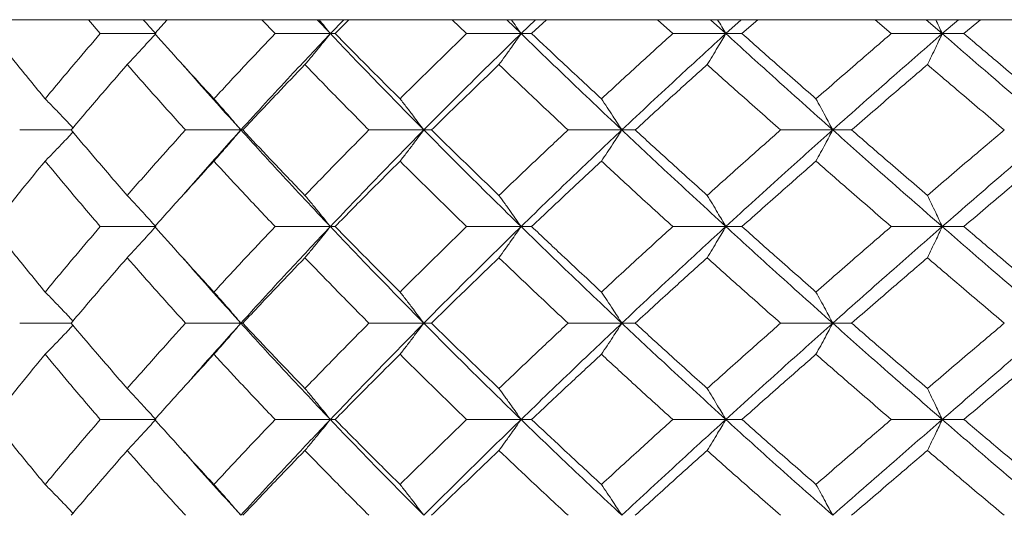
# Model space of a CAD drawing. Header units: inches. Extents: x -4.2 to 22.3, y -10.2 to 17.4.
# Tile 66 of 121: x 4.385 to 5.008, y -0.147 to 0.167. Entities that reach past the tile are written whole.
import ezdxf

# ---------------------------------------------------------------- set-up
doc = ezdxf.new("R2010")
doc.units = ezdxf.units.IN
doc.header["$MEASUREMENT"] = 0

msp = doc.modelspace()

# ---------------------------------------------------------------- linework, layer by layer
at = {"color": 7, "linetype": 'Continuous', "lineweight": 15}
for p, q in [((5.34487, 0.16652), (4.08289, 0.16652)), ((4.43627, 0.1577), (4.42874, 0.16652)), ((4.4707, 0.1577), (4.47866, 0.16652)), ((4.54682, 0.1577), (4.53847, 0.16652)), ((4.58175, 0.1577), (4.57345, 0.16652)), ((4.58175, 0.1577), (4.59026, 0.16652)), ((4.58479, 0.1577), (4.59353, 0.16652)), ((4.66792, 0.1577), (4.65884, 0.16652)), ((4.70234, 0.1577), (4.69333, 0.16652)), ((4.70234, 0.1577), (4.71153, 0.16652)), ((4.70902, 0.1577), (4.71843, 0.16652)), ((4.79825, 0.1577), (4.78854, 0.16652)), ((4.83178, 0.1577), (4.82217, 0.16652)), ((4.83178, 0.1577), (4.84154, 0.16652)), ((4.84202, 0.1577), (4.85201, 0.16652)), ((4.93637, 0.1577), (4.92614, 0.16652)), ((4.96864, 0.1577), (4.95853, 0.16652)), ((4.96864, 0.1577), (4.97888, 0.16652)), ((4.98233, 0.1577), (4.99279, 0.16652)), ((4.47132, 0.1577), (4.43627, 0.1577)), ((4.58175, 0.1577), (4.54682, 0.1577)), ((4.58175, 0.1577), (4.58479, 0.1577)), ((4.70234, 0.1577), (4.66792, 0.1577)), ((4.70234, 0.1577), (4.70902, 0.1577)), ((4.83178, 0.1577), (4.79825, 0.1577)), ((4.83178, 0.1577), (4.84202, 0.1577)), ((4.96864, 0.1577), (4.93637, 0.1577)), ((4.96864, 0.1577), (4.98233, 0.1577)), ((4.41785, 0.09674), (4.38533, 0.09674)), ((4.52519, 0.09674), (4.49015, 0.09674)), ((4.52519, 0.09674), (4.5264, 0.09674)), ((4.64085, 0.09674), (4.60613, 0.09674)), ((4.64085, 0.09674), (4.64572, 0.09674)), ((4.76604, 0.09674), (4.73202, 0.09674)), ((4.76604, 0.09674), (4.77451, 0.09674)), ((4.89938, 0.09674), (4.86643, 0.09674)), ((4.89938, 0.09674), (4.91135, 0.09674)), ((4.48854, 0.05552), (4.48851, 0.05552)), ((4.47132, 0.03562), (4.43627, 0.03562)), ((4.58175, 0.03562), (4.54682, 0.03562)), ((4.58175, 0.03562), (4.58479, 0.03562)), ((4.70234, 0.03562), (4.66792, 0.03562)), ((4.70234, 0.03562), (4.70902, 0.03562)), ((4.83178, 0.03562), (4.79825, 0.03562)), ((4.83178, 0.03562), (4.84202, 0.03562)), ((4.96864, 0.03562), (4.93637, 0.03562)), ((4.96864, 0.03562), (4.98233, 0.03562)), ((4.41785, -0.0255), (4.38533, -0.0255)), ((4.52519, -0.0255), (4.49015, -0.0255)), ((4.52519, -0.0255), (4.5264, -0.0255)), ((4.64085, -0.0255), (4.60613, -0.0255)), ((4.64085, -0.0255), (4.64572, -0.0255)), ((4.76604, -0.0255), (4.73202, -0.0255)), ((4.76604, -0.0255), (4.77451, -0.0255)), ((4.89938, -0.0255), (4.86643, -0.0255)), ((4.89938, -0.0255), (4.91135, -0.0255)), ((4.48854, -0.06665), (4.48852, -0.06665)), ((4.47132, -0.08646), (4.43627, -0.08646)), ((4.58175, -0.08646), (4.54682, -0.08646)), ((4.58175, -0.08646), (4.58479, -0.08646)), ((4.70234, -0.08646), (4.66792, -0.08646)), ((4.70234, -0.08646), (4.70902, -0.08646)), ((4.83178, -0.08646), (4.79825, -0.08646)), ((4.83178, -0.08646), (4.84202, -0.08646)), ((4.96864, -0.08646), (4.93637, -0.08646)), ((4.96864, -0.08646), (4.98233, -0.08646))]:
    msp.add_line(p, q, dxfattribs=at)
for points, knots in [([(4.46334, 0.16652), (4.46337, 0.16649), (4.46605, 0.16358), (4.4687, 0.16063), (4.47132, 0.1577)], [0, 0, 0, 0, 0.010766, 1, 1, 1, 1]), ([(4.57462, 0.16652), (4.57464, 0.16649), (4.57704, 0.16358), (4.57941, 0.16063), (4.58175, 0.1577)], [0, 0, 0, 0, 0.010767, 1, 1, 1, 1]), ([(4.69614, 0.16652), (4.69616, 0.16649), (4.69824, 0.16358), (4.7003, 0.16063), (4.70234, 0.1577)], [0, 0, 0, 0, 0.010766, 1, 1, 1, 1]), ([(4.82657, 0.16652), (4.82659, 0.16649), (4.82834, 0.16358), (4.83007, 0.16063), (4.83178, 0.1577)], [0, 0, 0, 0, 0.0107678, 1, 1, 1, 1]), ([(4.96449, 0.16652), (4.9645, 0.16649), (4.9659, 0.16358), (4.96728, 0.16063), (4.96864, 0.1577)], [0, 0, 0, 0, 0.010765, 1, 1, 1, 1]), ([(4.40143, 0.11643), (4.39509, 0.12414), (4.38378, 0.13791), (4.37281, 0.15166), (4.36799, 0.1577)], [0, 0, 0, 0, 0.560339, 1, 1, 1, 1]), ([(4.40143, 0.11643), (4.40784, 0.12414), (4.41929, 0.13791), (4.43108, 0.15166), (4.43627, 0.1577)], [0, 0, 0, 0, 0.560339, 1, 1, 1, 1]), ([(4.45333, 0.13807), (4.45502, 0.13987), (4.45839, 0.14348), (4.4644, 0.15001), (4.46869, 0.15478), (4.47132, 0.1577)], [0, 0, 0, 0, 0.279166, 0.558335, 1, 1, 1, 1]), ([(4.50813, 0.11643), (4.50105, 0.12414), (4.48843, 0.13791), (4.47611, 0.15166), (4.4707, 0.1577)], [0, 0, 0, 0, 0.560339, 1, 1, 1, 1]), ([(4.50813, 0.11643), (4.51527, 0.12414), (4.52801, 0.13791), (4.54108, 0.15166), (4.54682, 0.1577)], [0, 0, 0, 0, 0.560338, 1, 1, 1, 1]), ([(4.52519, 0.09674), (4.53557, 0.10814), (4.5541, 0.12848), (4.57331, 0.14878), (4.58175, 0.1577)], [0, 0, 0, 0, 0.560457, 1, 1, 1, 1]), ([(4.56567, 0.13807), (4.56718, 0.13987), (4.57019, 0.14348), (4.57556, 0.15001), (4.5794, 0.15478), (4.58175, 0.1577)], [0, 0, 0, 0, 0.279167, 0.558335, 1, 1, 1, 1]), ([(4.64085, 0.09674), (4.62965, 0.10814), (4.60967, 0.12848), (4.59027, 0.14878), (4.58175, 0.1577)], [0, 0, 0, 0, 0.560458, 1, 1, 1, 1]), ([(4.6258, 0.11643), (4.61807, 0.12414), (4.60427, 0.13791), (4.59074, 0.15166), (4.58479, 0.1577)], [0, 0, 0, 0, 0.560339, 1, 1, 1, 1]), ([(4.6258, 0.11643), (4.63359, 0.12414), (4.6475, 0.13791), (4.66168, 0.15166), (4.66792, 0.1577)], [0, 0, 0, 0, 0.560339, 1, 1, 1, 1]), ([(4.64085, 0.09674), (4.65218, 0.10814), (4.67239, 0.12848), (4.69319, 0.14878), (4.70234, 0.1577)], [0, 0, 0, 0, 0.560457, 1, 1, 1, 1]), ([(4.68835, 0.13807), (4.68966, 0.13987), (4.69229, 0.14348), (4.69696, 0.15001), (4.7003, 0.15478), (4.70234, 0.1577)], [0, 0, 0, 0, 0.279166, 0.558333, 1, 1, 1, 1]), ([(4.76604, 0.09674), (4.754, 0.10814), (4.73253, 0.12848), (4.71156, 0.14878), (4.70234, 0.1577)], [0, 0, 0, 0, 0.560457, 1, 1, 1, 1]), ([(4.75316, 0.11643), (4.74485, 0.12414), (4.73003, 0.13791), (4.71543, 0.15166), (4.70902, 0.1577)], [0, 0, 0, 0, 0.560339, 1, 1, 1, 1]), ([(4.75316, 0.11643), (4.76151, 0.12414), (4.77643, 0.13791), (4.79158, 0.15166), (4.79825, 0.1577)], [0, 0, 0, 0, 0.5603393, 1, 1, 1, 1]), ([(4.76604, 0.09674), (4.77818, 0.10814), (4.79985, 0.12848), (4.82203, 0.14878), (4.83178, 0.1577)], [0, 0, 0, 0, 0.560458, 1, 1, 1, 1]), ([(4.82003, 0.13807), (4.82114, 0.13987), (4.82334, 0.14348), (4.82726, 0.15001), (4.83006, 0.15478), (4.83178, 0.1577)], [0, 0, 0, 0, 0.279166, 0.558337, 1, 1, 1, 1]), ([(4.89938, 0.09674), (4.88664, 0.10814), (4.8639, 0.12848), (4.84159, 0.14878), (4.83178, 0.1577)], [0, 0, 0, 0, 0.560457, 1, 1, 1, 1]), ([(4.8888, 0.11643), (4.88001, 0.12414), (4.86433, 0.13791), (4.84883, 0.15166), (4.84202, 0.1577)], [0, 0, 0, 0, 0.5603393, 1, 1, 1, 1]), ([(4.8888, 0.11643), (4.89763, 0.12414), (4.91339, 0.13791), (4.92935, 0.15166), (4.93637, 0.1577)], [0, 0, 0, 0, 0.560339, 1, 1, 1, 1]), ([(4.89938, 0.09674), (4.9122, 0.10814), (4.93509, 0.12848), (4.9584, 0.14878), (4.96864, 0.1577)], [0, 0, 0, 0, 0.560457, 1, 1, 1, 1]), ([(4.95927, 0.13807), (4.96015, 0.13987), (4.96191, 0.14348), (4.96504, 0.15001), (4.96727, 0.15478), (4.96864, 0.1577)], [0, 0, 0, 0, 0.279167, 0.558334, 1, 1, 1, 1]), ([(5.0394, 0.09674), (5.02609, 0.10814), (5.00236, 0.12848), (4.97894, 0.14878), (4.96864, 0.1577)], [0, 0, 0, 0, 0.560457, 1, 1, 1, 1]), ([(5.03125, 0.11643), (5.02207, 0.12414), (5.0057, 0.13791), (4.98947, 0.15166), (4.98233, 0.1577)], [0, 0, 0, 0, 0.560339, 1, 1, 1, 1]), ([(4.41785, 0.09674), (4.42438, 0.10447), (4.43604, 0.11825), (4.44805, 0.13201), (4.45333, 0.13807)], [0, 0, 0, 0, 0.560274, 1, 1, 1, 1]), ([(4.49015, 0.09674), (4.48319, 0.10447), (4.47076, 0.11825), (4.45866, 0.13201), (4.45333, 0.13807)], [0, 0, 0, 0, 0.5602737, 1, 1, 1, 1]), ([(4.52519, 0.09674), (4.51491, 0.10814), (4.50265, 0.12174), (4.49084, 0.13531), (4.48893, 0.13751)], [0, 0, 0, 0, 0.8383381, 1, 1, 1, 1]), ([(4.5264, 0.09674), (4.53365, 0.10447), (4.54659, 0.11825), (4.55984, 0.13201), (4.56567, 0.13807)], [0, 0, 0, 0, 0.5602729, 1, 1, 1, 1]), ([(4.60613, 0.09674), (4.5985, 0.10447), (4.58488, 0.11825), (4.57154, 0.13201), (4.56567, 0.13807)], [0, 0, 0, 0, 0.560273, 1, 1, 1, 1]), ([(4.64572, 0.09674), (4.65361, 0.10447), (4.66769, 0.11825), (4.68204, 0.13201), (4.68835, 0.13807)], [0, 0, 0, 0, 0.560273, 1, 1, 1, 1]), ([(4.73202, 0.09674), (4.7238, 0.10447), (4.70913, 0.11825), (4.6947, 0.13201), (4.68835, 0.13807)], [0, 0, 0, 0, 0.560273, 1, 1, 1, 1]), ([(4.77451, 0.09674), (4.78295, 0.10447), (4.79801, 0.11825), (4.81331, 0.13201), (4.82003, 0.13807)], [0, 0, 0, 0, 0.560273, 1, 1, 1, 1]), ([(4.86643, 0.09674), (4.85771, 0.10447), (4.84215, 0.11825), (4.82679, 0.13201), (4.82003, 0.13807)], [0, 0, 0, 0, 0.560274, 1, 1, 1, 1]), ([(4.91135, 0.09674), (4.92025, 0.10447), (4.93613, 0.11825), (4.9522, 0.13201), (4.95927, 0.13807)], [0, 0, 0, 0, 0.560273, 1, 1, 1, 1]), ([(5.00788, 0.09674), (4.99876, 0.10447), (4.98248, 0.11825), (4.96636, 0.13201), (4.95927, 0.13807)], [0, 0, 0, 0, 0.560273, 1, 1, 1, 1]), ([(4.40143, 0.11643), (4.4032, 0.11463), (4.40674, 0.11101), (4.41261, 0.10492), (4.41668, 0.10059), (4.41901, 0.09811)], [0, 0, 0, 0, 0.299514, 0.599028, 1, 1, 1, 1]), ([(4.50813, 0.11643), (4.50973, 0.11463), (4.51292, 0.11101), (4.51862, 0.10447), (4.52269, 0.09968), (4.52519, 0.09674)], [0, 0, 0, 0, 0.278869, 0.55774, 1, 1, 1, 1]), ([(4.6258, 0.11643), (4.62721, 0.11463), (4.63003, 0.11101), (4.63506, 0.10447), (4.63865, 0.09968), (4.64085, 0.09674)], [0, 0, 0, 0, 0.278869, 0.55774, 1, 1, 1, 1]), ([(4.75316, 0.11643), (4.75436, 0.11463), (4.75678, 0.11101), (4.76108, 0.10447), (4.76416, 0.09968), (4.76604, 0.09674)], [0, 0, 0, 0, 0.2788691, 0.5577395, 1, 1, 1, 1]), ([(4.8888, 0.11643), (4.88979, 0.11463), (4.89177, 0.11101), (4.89531, 0.10447), (4.89783, 0.09968), (4.89938, 0.09674)], [0, 0, 0, 0, 0.27887, 0.557739, 1, 1, 1, 1]), ([(4.40143, 0.07704), (4.4032, 0.07885), (4.40673, 0.08246), (4.4126, 0.08856), (4.41668, 0.09289), (4.41901, 0.09537)], [0, 0, 0, 0, 0.299437, 0.598878, 1, 1, 1, 1]), ([(4.45333, 0.05534), (4.44662, 0.06308), (4.43463, 0.07688), (4.42297, 0.09068), (4.41785, 0.09674)], [0, 0, 0, 0, 0.560136, 1, 1, 1, 1]), ([(4.45333, 0.05534), (4.46012, 0.06308), (4.47223, 0.07688), (4.48467, 0.09068), (4.49015, 0.09674)], [0, 0, 0, 0, 0.560136, 1, 1, 1, 1]), ([(4.48897, 0.05588), (4.49301, 0.06054), (4.50482, 0.07417), (4.51711, 0.08779), (4.52519, 0.09674)], [0, 0, 0, 0, 0.34214, 1, 1, 1, 1]), ([(4.50813, 0.07704), (4.50973, 0.07885), (4.51292, 0.08246), (4.51862, 0.08901), (4.52269, 0.0938), (4.52519, 0.09674)], [0, 0, 0, 0, 0.2787742, 0.5575507, 1, 1, 1, 1]), ([(4.58175, 0.03562), (4.57101, 0.04704), (4.55185, 0.06742), (4.53333, 0.08779), (4.52519, 0.09674)], [0, 0, 0, 0, 0.560155, 1, 1, 1, 1]), ([(4.56567, 0.05534), (4.55826, 0.06308), (4.54502, 0.07688), (4.53209, 0.09068), (4.5264, 0.09674)], [0, 0, 0, 0, 0.5601356, 1, 1, 1, 1]), ([(4.56567, 0.05534), (4.57315, 0.06308), (4.58649, 0.07688), (4.60013, 0.09068), (4.60613, 0.09674)], [0, 0, 0, 0, 0.560136, 1, 1, 1, 1]), ([(4.58175, 0.03562), (4.59262, 0.04704), (4.61202, 0.06742), (4.63205, 0.08779), (4.64085, 0.09674)], [0, 0, 0, 0, 0.560155, 1, 1, 1, 1]), ([(4.6258, 0.07704), (4.62721, 0.07885), (4.63003, 0.08246), (4.63506, 0.08901), (4.63865, 0.0938), (4.64085, 0.09674)], [0, 0, 0, 0, 0.278774, 0.557551, 1, 1, 1, 1]), ([(4.70234, 0.03562), (4.69071, 0.04704), (4.66994, 0.06742), (4.64974, 0.08779), (4.64085, 0.09674)], [0, 0, 0, 0, 0.560155, 1, 1, 1, 1]), ([(4.68835, 0.05534), (4.68032, 0.06308), (4.66599, 0.07688), (4.65191, 0.09068), (4.64572, 0.09674)], [0, 0, 0, 0, 0.5601361, 1, 1, 1, 1]), ([(4.68835, 0.05534), (4.69644, 0.06308), (4.71087, 0.07688), (4.72556, 0.09068), (4.73202, 0.09674)], [0, 0, 0, 0, 0.560136, 1, 1, 1, 1]), ([(4.70234, 0.03562), (4.71409, 0.04704), (4.73506, 0.06742), (4.75658, 0.08779), (4.76604, 0.09674)], [0, 0, 0, 0, 0.560155, 1, 1, 1, 1]), ([(4.75316, 0.07704), (4.75436, 0.07885), (4.75678, 0.08246), (4.76108, 0.08901), (4.76415, 0.0938), (4.76604, 0.09674)], [0, 0, 0, 0, 0.278776, 0.557552, 1, 1, 1, 1]), ([(4.83178, 0.03562), (4.81938, 0.04704), (4.79723, 0.06742), (4.77557, 0.08779), (4.76604, 0.09674)], [0, 0, 0, 0, 0.560155, 1, 1, 1, 1]), ([(4.82003, 0.05534), (4.81147, 0.06308), (4.79619, 0.07688), (4.78113, 0.09068), (4.77451, 0.09674)], [0, 0, 0, 0, 0.560136, 1, 1, 1, 1]), ([(4.82003, 0.05534), (4.82864, 0.06308), (4.844, 0.07688), (4.85957, 0.09068), (4.86643, 0.09674)], [0, 0, 0, 0, 0.560136, 1, 1, 1, 1]), ([(4.83178, 0.03562), (4.84428, 0.04704), (4.8666, 0.06742), (4.88936, 0.08779), (4.89938, 0.09674)], [0, 0, 0, 0, 0.560155, 1, 1, 1, 1]), ([(4.8888, 0.07704), (4.88979, 0.07885), (4.89177, 0.08246), (4.8953, 0.08901), (4.89783, 0.0938), (4.89938, 0.09674)], [0, 0, 0, 0, 0.278775, 0.557552, 1, 1, 1, 1]), ([(4.96864, 0.03562), (4.95561, 0.04704), (4.93233, 0.06742), (4.90944, 0.08779), (4.89938, 0.09674)], [0, 0, 0, 0, 0.560155, 1, 1, 1, 1]), ([(4.95927, 0.05534), (4.95028, 0.06308), (4.93422, 0.07688), (4.91834, 0.09068), (4.91135, 0.09674)], [0, 0, 0, 0, 0.560136, 1, 1, 1, 1]), ([(4.95927, 0.05534), (4.9683, 0.06308), (4.98442, 0.07688), (5.00071, 0.09068), (5.00788, 0.09674)], [0, 0, 0, 0, 0.560136, 1, 1, 1, 1]), ([(4.96864, 0.03562), (4.98176, 0.04704), (5.00517, 0.06742), (5.02894, 0.08779), (5.0394, 0.09674)], [0, 0, 0, 0, 0.560155, 1, 1, 1, 1]), ([(4.36799, 0.03562), (4.37414, 0.04335), (4.38511, 0.05716), (4.39645, 0.07097), (4.40143, 0.07704)], [0, 0, 0, 0, 0.560071, 1, 1, 1, 1]), ([(4.43627, 0.03562), (4.42967, 0.04335), (4.4179, 0.05716), (4.40646, 0.07097), (4.40143, 0.07704)], [0, 0, 0, 0, 0.560071, 1, 1, 1, 1]), ([(4.4707, 0.03562), (4.4776, 0.04335), (4.48992, 0.05716), (4.50257, 0.07097), (4.50813, 0.07704)], [0, 0, 0, 0, 0.560071, 1, 1, 1, 1]), ([(4.54682, 0.03562), (4.53952, 0.04335), (4.52647, 0.05716), (4.51373, 0.07097), (4.50813, 0.07704)], [0, 0, 0, 0, 0.560071, 1, 1, 1, 1]), ([(4.58479, 0.03562), (4.59237, 0.04335), (4.6059, 0.05716), (4.61972, 0.07097), (4.6258, 0.07704)], [0, 0, 0, 0, 0.560071, 1, 1, 1, 1]), ([(4.66792, 0.03562), (4.65999, 0.04335), (4.64582, 0.05716), (4.63192, 0.07097), (4.6258, 0.07704)], [0, 0, 0, 0, 0.560071, 1, 1, 1, 1]), ([(4.70902, 0.03562), (4.71719, 0.04335), (4.73179, 0.05716), (4.74663, 0.07097), (4.75316, 0.07704)], [0, 0, 0, 0, 0.56007, 1, 1, 1, 1]), ([(4.79825, 0.03562), (4.78977, 0.04335), (4.77463, 0.05716), (4.75972, 0.07097), (4.75316, 0.07704)], [0, 0, 0, 0, 0.56007, 1, 1, 1, 1]), ([(4.84202, 0.03562), (4.8507, 0.04335), (4.86619, 0.05716), (4.88189, 0.07097), (4.8888, 0.07704)], [0, 0, 0, 0, 0.56007, 1, 1, 1, 1]), ([(4.93637, 0.03562), (4.92744, 0.04335), (4.91149, 0.05716), (4.89573, 0.07097), (4.8888, 0.07704)], [0, 0, 0, 0, 0.560071, 1, 1, 1, 1]), ([(4.98233, 0.03562), (4.99142, 0.04335), (5.00765, 0.05716), (5.02404, 0.07097), (5.03125, 0.07704)], [0, 0, 0, 0, 0.5600706, 1, 1, 1, 1]), ([(4.45333, 0.05534), (4.45502, 0.05354), (4.45839, 0.04992), (4.46439, 0.04336), (4.46869, 0.03856), (4.47132, 0.03562)], [0, 0, 0, 0, 0.278675, 0.557353, 1, 1, 1, 1]), ([(4.56567, 0.05534), (4.56718, 0.05354), (4.57019, 0.04992), (4.57556, 0.04336), (4.57939, 0.03856), (4.58175, 0.03562)], [0, 0, 0, 0, 0.278677, 0.557354, 1, 1, 1, 1]), ([(4.68835, 0.05534), (4.68966, 0.05354), (4.69228, 0.04992), (4.69695, 0.04336), (4.70029, 0.03856), (4.70234, 0.03562)], [0, 0, 0, 0, 0.278675, 0.557352, 1, 1, 1, 1]), ([(4.82003, 0.05534), (4.82113, 0.05354), (4.82333, 0.04992), (4.82726, 0.04336), (4.83006, 0.03856), (4.83178, 0.03562)], [0, 0, 0, 0, 0.278678, 0.557352, 1, 1, 1, 1]), ([(4.95927, 0.05534), (4.96015, 0.05354), (4.9619, 0.04992), (4.96503, 0.04336), (4.96727, 0.03856), (4.96864, 0.03562)], [0, 0, 0, 0, 0.2786751, 0.5573518, 1, 1, 1, 1]), ([(4.40143, -0.0058), (4.39509, 0.00193), (4.38377, 0.01574), (4.37281, 0.02954), (4.36799, 0.03562)], [0, 0, 0, 0, 0.5599331, 1, 1, 1, 1]), ([(4.40143, -0.0058), (4.40784, 0.00193), (4.41929, 0.01574), (4.43108, 0.02954), (4.43627, 0.03562)], [0, 0, 0, 0, 0.559933, 1, 1, 1, 1]), ([(4.45333, 0.0159), (4.45502, 0.01771), (4.45839, 0.02132), (4.46439, 0.02788), (4.46869, 0.03268), (4.47132, 0.03562)], [0, 0, 0, 0, 0.278675, 0.557351, 1, 1, 1, 1]), ([(4.50813, -0.0058), (4.50106, 0.00193), (4.48842, 0.01574), (4.47611, 0.02954), (4.4707, 0.03562)], [0, 0, 0, 0, 0.559933, 1, 1, 1, 1]), ([(4.50813, -0.0058), (4.51527, 0.00193), (4.52802, 0.01574), (4.54108, 0.02954), (4.54682, 0.03562)], [0, 0, 0, 0, 0.559932, 1, 1, 1, 1]), ([(4.52519, -0.0255), (4.53557, -0.0141), (4.55411, 0.00627), (4.5733, 0.02665), (4.58175, 0.03562)], [0, 0, 0, 0, 0.559853, 1, 1, 1, 1]), ([(4.56567, 0.0159), (4.56718, 0.01771), (4.57019, 0.02132), (4.57556, 0.02788), (4.57939, 0.03268), (4.58175, 0.03562)], [0, 0, 0, 0, 0.278677, 0.557352, 1, 1, 1, 1]), ([(4.64085, -0.0255), (4.62966, -0.0141), (4.60965, 0.00627), (4.59028, 0.02665), (4.58175, 0.03562)], [0, 0, 0, 0, 0.559853, 1, 1, 1, 1]), ([(4.6258, -0.0058), (4.61807, 0.00193), (4.60426, 0.01574), (4.59074, 0.02954), (4.58479, 0.03562)], [0, 0, 0, 0, 0.559933, 1, 1, 1, 1]), ([(4.6258, -0.0058), (4.63359, 0.00193), (4.6475, 0.01574), (4.66168, 0.02954), (4.66792, 0.03562)], [0, 0, 0, 0, 0.559932, 1, 1, 1, 1]), ([(4.64085, -0.0255), (4.65218, -0.0141), (4.6724, 0.00627), (4.69319, 0.02665), (4.70234, 0.03562)], [0, 0, 0, 0, 0.559853, 1, 1, 1, 1]), ([(4.68835, 0.0159), (4.68966, 0.01771), (4.69228, 0.02132), (4.69695, 0.02788), (4.70029, 0.03268), (4.70234, 0.03562)], [0, 0, 0, 0, 0.278675, 0.557351, 1, 1, 1, 1]), ([(4.76604, -0.0255), (4.75401, -0.0141), (4.73251, 0.00627), (4.71156, 0.02665), (4.70234, 0.03562)], [0, 0, 0, 0, 0.559853, 1, 1, 1, 1]), ([(4.75316, -0.0058), (4.74485, 0.00193), (4.73002, 0.01574), (4.71544, 0.02954), (4.70902, 0.03562)], [0, 0, 0, 0, 0.559933, 1, 1, 1, 1]), ([(4.75316, -0.0058), (4.76151, 0.00193), (4.77643, 0.01574), (4.79158, 0.02954), (4.79825, 0.03562)], [0, 0, 0, 0, 0.559933, 1, 1, 1, 1]), ([(4.76604, -0.0255), (4.77818, -0.0141), (4.79986, 0.00627), (4.82202, 0.02665), (4.83178, 0.03562)], [0, 0, 0, 0, 0.559853, 1, 1, 1, 1]), ([(4.82003, 0.0159), (4.82113, 0.01771), (4.82333, 0.02132), (4.82726, 0.02788), (4.83006, 0.03268), (4.83178, 0.03562)], [0, 0, 0, 0, 0.278678, 0.557351, 1, 1, 1, 1]), ([(4.89938, -0.0255), (4.88664, -0.0141), (4.86389, 0.00627), (4.84159, 0.02665), (4.83178, 0.03562)], [0, 0, 0, 0, 0.559853, 1, 1, 1, 1]), ([(4.8888, -0.0058), (4.88001, 0.00193), (4.86432, 0.01574), (4.84883, 0.02954), (4.84202, 0.03562)], [0, 0, 0, 0, 0.559933, 1, 1, 1, 1]), ([(4.8888, -0.0058), (4.89763, 0.00193), (4.9134, 0.01574), (4.92935, 0.02954), (4.93637, 0.03562)], [0, 0, 0, 0, 0.559933, 1, 1, 1, 1]), ([(4.89938, -0.0255), (4.9122, -0.0141), (4.9351, 0.00627), (4.95839, 0.02665), (4.96864, 0.03562)], [0, 0, 0, 0, 0.559853, 1, 1, 1, 1]), ([(4.95927, 0.0159), (4.96015, 0.01771), (4.9619, 0.02132), (4.96503, 0.02788), (4.96727, 0.03268), (4.96864, 0.03562)], [0, 0, 0, 0, 0.278675, 0.55735, 1, 1, 1, 1]), ([(5.0394, -0.0255), (5.0261, -0.0141), (5.00234, 0.00627), (4.97894, 0.02665), (4.96864, 0.03562)], [0, 0, 0, 0, 0.559853, 1, 1, 1, 1]), ([(5.03125, -0.0058), (5.02208, 0.00193), (5.00569, 0.01574), (4.98947, 0.02954), (4.98233, 0.03562)], [0, 0, 0, 0, 0.559933, 1, 1, 1, 1]), ([(4.41785, -0.0255), (4.42438, -0.01778), (4.43605, -0.00398), (4.44805, 0.00982), (4.45333, 0.0159)], [0, 0, 0, 0, 0.559868, 1, 1, 1, 1]), ([(4.49015, -0.0255), (4.48319, -0.01778), (4.47076, -0.00398), (4.45866, 0.00982), (4.45333, 0.0159)], [0, 0, 0, 0, 0.559868, 1, 1, 1, 1]), ([(4.52519, -0.0255), (4.51491, -0.0141), (4.50264, -0.00049), (4.49084, 0.01313), (4.48893, 0.01534)], [0, 0, 0, 0, 0.8376656, 1, 1, 1, 1]), ([(4.5264, -0.0255), (4.53365, -0.01778), (4.54659, -0.00398), (4.55984, 0.00982), (4.56567, 0.0159)], [0, 0, 0, 0, 0.559867, 1, 1, 1, 1]), ([(4.60613, -0.0255), (4.5985, -0.01778), (4.58487, -0.00398), (4.57154, 0.00982), (4.56567, 0.0159)], [0, 0, 0, 0, 0.5598681, 1, 1, 1, 1]), ([(4.64572, -0.0255), (4.65361, -0.01778), (4.66769, -0.00398), (4.68204, 0.00982), (4.68835, 0.0159)], [0, 0, 0, 0, 0.559867, 1, 1, 1, 1]), ([(4.73202, -0.0255), (4.7238, -0.01778), (4.70912, -0.00398), (4.6947, 0.00982), (4.68835, 0.0159)], [0, 0, 0, 0, 0.5598676, 1, 1, 1, 1]), ([(4.77451, -0.0255), (4.78295, -0.01778), (4.79802, -0.00398), (4.8133, 0.00982), (4.82003, 0.0159)], [0, 0, 0, 0, 0.559868, 1, 1, 1, 1]), ([(4.86643, -0.0255), (4.85771, -0.01778), (4.84214, -0.00398), (4.82679, 0.00982), (4.82003, 0.0159)], [0, 0, 0, 0, 0.559868, 1, 1, 1, 1]), ([(4.91135, -0.0255), (4.92025, -0.01778), (4.93614, -0.00398), (4.9522, 0.00982), (4.95927, 0.0159)], [0, 0, 0, 0, 0.5598677, 1, 1, 1, 1]), ([(5.00788, -0.0255), (4.99876, -0.01778), (4.98248, -0.00398), (4.96636, 0.00982), (4.95927, 0.0159)], [0, 0, 0, 0, 0.559868, 1, 1, 1, 1]), ([(4.40143, -0.0058), (4.4032, -0.00761), (4.40673, -0.01122), (4.4126, -0.01732), (4.41668, -0.02165), (4.41901, -0.02413)], [0, 0, 0, 0, 0.299416, 0.598832, 1, 1, 1, 1]), ([(4.50813, -0.0058), (4.50973, -0.00761), (4.51292, -0.01122), (4.51862, -0.01777), (4.52269, -0.02256), (4.52519, -0.0255)], [0, 0, 0, 0, 0.278776, 0.557551, 1, 1, 1, 1]), ([(4.6258, -0.0058), (4.62721, -0.00761), (4.63003, -0.01122), (4.63506, -0.01777), (4.63865, -0.02256), (4.64085, -0.0255)], [0, 0, 0, 0, 0.278775, 0.557551, 1, 1, 1, 1]), ([(4.75316, -0.0058), (4.75436, -0.00761), (4.75678, -0.01122), (4.76108, -0.01777), (4.76415, -0.02256), (4.76604, -0.0255)], [0, 0, 0, 0, 0.278777, 0.557552, 1, 1, 1, 1]), ([(4.8888, -0.0058), (4.88979, -0.00761), (4.89177, -0.01122), (4.8953, -0.01777), (4.89783, -0.02256), (4.89938, -0.0255)], [0, 0, 0, 0, 0.278776, 0.557552, 1, 1, 1, 1]), ([(4.40143, -0.04519), (4.4032, -0.04338), (4.40674, -0.03977), (4.41261, -0.03368), (4.41668, -0.02935), (4.41901, -0.02687)], [0, 0, 0, 0, 0.29954, 0.59908, 1, 1, 1, 1]), ([(4.45333, -0.06683), (4.44662, -0.05912), (4.43462, -0.04535), (4.42297, -0.03157), (4.41785, -0.0255)], [0, 0, 0, 0, 0.55973, 1, 1, 1, 1]), ([(4.45333, -0.06683), (4.46012, -0.05912), (4.47224, -0.04535), (4.48467, -0.03157), (4.49015, -0.0255)], [0, 0, 0, 0, 0.5597302, 1, 1, 1, 1]), ([(4.48897, -0.06628), (4.493, -0.06164), (4.50483, -0.04807), (4.5171, -0.03446), (4.52519, -0.0255)], [0, 0, 0, 0, 0.3414445, 1, 1, 1, 1]), ([(4.50813, -0.04519), (4.50973, -0.04338), (4.51292, -0.03977), (4.51862, -0.03323), (4.52269, -0.02844), (4.52519, -0.0255)], [0, 0, 0, 0, 0.278869, 0.55774, 1, 1, 1, 1]), ([(4.58175, -0.08646), (4.57102, -0.0751), (4.55184, -0.0548), (4.53333, -0.03446), (4.52519, -0.0255)], [0, 0, 0, 0, 0.5595502, 1, 1, 1, 1]), ([(4.56567, -0.06683), (4.55826, -0.05912), (4.54502, -0.04535), (4.53209, -0.03157), (4.5264, -0.0255)], [0, 0, 0, 0, 0.55973, 1, 1, 1, 1]), ([(4.56567, -0.06683), (4.57315, -0.05912), (4.5865, -0.04535), (4.60013, -0.03157), (4.60613, -0.0255)], [0, 0, 0, 0, 0.55973, 1, 1, 1, 1]), ([(4.58175, -0.08646), (4.59261, -0.0751), (4.61203, -0.0548), (4.63204, -0.03446), (4.64085, -0.0255)], [0, 0, 0, 0, 0.55955, 1, 1, 1, 1]), ([(4.6258, -0.04519), (4.62721, -0.04338), (4.63003, -0.03977), (4.63506, -0.03323), (4.63865, -0.02844), (4.64085, -0.0255)], [0, 0, 0, 0, 0.278869, 0.55774, 1, 1, 1, 1]), ([(4.70234, -0.08646), (4.69071, -0.0751), (4.66993, -0.0548), (4.64974, -0.03446), (4.64085, -0.0255)], [0, 0, 0, 0, 0.55955, 1, 1, 1, 1]), ([(4.68835, -0.06683), (4.68032, -0.05912), (4.66598, -0.04535), (4.65191, -0.03157), (4.64572, -0.0255)], [0, 0, 0, 0, 0.55973, 1, 1, 1, 1]), ([(4.68835, -0.06683), (4.69644, -0.05912), (4.71088, -0.04535), (4.72556, -0.03157), (4.73202, -0.0255)], [0, 0, 0, 0, 0.559729, 1, 1, 1, 1]), ([(4.70234, -0.08646), (4.71409, -0.0751), (4.73508, -0.0548), (4.75657, -0.03446), (4.76604, -0.0255)], [0, 0, 0, 0, 0.55955, 1, 1, 1, 1]), ([(4.75316, -0.04519), (4.75436, -0.04338), (4.75678, -0.03977), (4.76108, -0.03323), (4.76416, -0.02844), (4.76604, -0.0255)], [0, 0, 0, 0, 0.2788691, 0.5577395, 1, 1, 1, 1]), ([(4.83178, -0.08646), (4.81938, -0.0751), (4.79722, -0.0548), (4.77557, -0.03446), (4.76604, -0.0255)], [0, 0, 0, 0, 0.55955, 1, 1, 1, 1]), ([(4.82003, -0.06683), (4.81148, -0.05912), (4.79619, -0.04535), (4.78114, -0.03157), (4.77451, -0.0255)], [0, 0, 0, 0, 0.55973, 1, 1, 1, 1]), ([(4.82003, -0.06683), (4.82864, -0.05912), (4.84401, -0.04535), (4.85957, -0.03157), (4.86643, -0.0255)], [0, 0, 0, 0, 0.55973, 1, 1, 1, 1]), ([(4.83178, -0.08646), (4.84428, -0.0751), (4.86661, -0.0548), (4.88936, -0.03446), (4.89938, -0.0255)], [0, 0, 0, 0, 0.55955, 1, 1, 1, 1]), ([(4.8888, -0.04519), (4.88979, -0.04338), (4.89177, -0.03977), (4.89531, -0.03323), (4.89783, -0.02844), (4.89938, -0.0255)], [0, 0, 0, 0, 0.27887, 0.557739, 1, 1, 1, 1]), ([(4.96864, -0.08646), (4.95561, -0.0751), (4.93232, -0.0548), (4.90945, -0.03446), (4.89938, -0.0255)], [0, 0, 0, 0, 0.55955, 1, 1, 1, 1]), ([(4.95927, -0.06683), (4.95028, -0.05912), (4.93421, -0.04535), (4.91834, -0.03157), (4.91135, -0.0255)], [0, 0, 0, 0, 0.55973, 1, 1, 1, 1]), ([(4.95927, -0.06683), (4.9683, -0.05912), (4.98443, -0.04535), (5.00071, -0.03157), (5.00788, -0.0255)], [0, 0, 0, 0, 0.55973, 1, 1, 1, 1]), ([(4.96864, -0.08646), (4.98176, -0.0751), (5.00519, -0.0548), (5.02894, -0.03446), (5.0394, -0.0255)], [0, 0, 0, 0, 0.55955, 1, 1, 1, 1]), ([(4.36799, -0.08646), (4.37413, -0.07876), (4.38512, -0.06502), (4.39644, -0.05125), (4.40143, -0.04519)], [0, 0, 0, 0, 0.5596644, 1, 1, 1, 1]), ([(4.43627, -0.08646), (4.42967, -0.07876), (4.41789, -0.06502), (4.40646, -0.05125), (4.40143, -0.04519)], [0, 0, 0, 0, 0.559664, 1, 1, 1, 1]), ([(4.4707, -0.08646), (4.4776, -0.07876), (4.48993, -0.06502), (4.50256, -0.05125), (4.50813, -0.04519)], [0, 0, 0, 0, 0.5596643, 1, 1, 1, 1]), ([(4.54682, -0.08646), (4.53952, -0.07876), (4.52647, -0.06502), (4.51373, -0.05125), (4.50813, -0.04519)], [0, 0, 0, 0, 0.5596646, 1, 1, 1, 1]), ([(4.58479, -0.08646), (4.59237, -0.07876), (4.60591, -0.06502), (4.61972, -0.05125), (4.6258, -0.04519)], [0, 0, 0, 0, 0.559664, 1, 1, 1, 1]), ([(4.66792, -0.08646), (4.65999, -0.07876), (4.64581, -0.06502), (4.63192, -0.05125), (4.6258, -0.04519)], [0, 0, 0, 0, 0.559664, 1, 1, 1, 1]), ([(4.70902, -0.08646), (4.71719, -0.07876), (4.73179, -0.06502), (4.74662, -0.05125), (4.75316, -0.04519)], [0, 0, 0, 0, 0.559664, 1, 1, 1, 1]), ([(4.79825, -0.08646), (4.78977, -0.07876), (4.77462, -0.06502), (4.75972, -0.05125), (4.75316, -0.04519)], [0, 0, 0, 0, 0.559665, 1, 1, 1, 1]), ([(4.84202, -0.08646), (4.85069, -0.07876), (4.8662, -0.06502), (4.88189, -0.05125), (4.8888, -0.04519)], [0, 0, 0, 0, 0.559664, 1, 1, 1, 1]), ([(4.93637, -0.08646), (4.92744, -0.07876), (4.91149, -0.06502), (4.89574, -0.05125), (4.8888, -0.04519)], [0, 0, 0, 0, 0.559664, 1, 1, 1, 1]), ([(4.98233, -0.08646), (4.99142, -0.07876), (5.00766, -0.06502), (5.02404, -0.05125), (5.03125, -0.04519)], [0, 0, 0, 0, 0.559665, 1, 1, 1, 1]), ([(4.45333, -0.06683), (4.45502, -0.06863), (4.45839, -0.07224), (4.4644, -0.07876), (4.46869, -0.08354), (4.47132, -0.08646)], [0, 0, 0, 0, 0.279166, 0.558336, 1, 1, 1, 1]), ([(4.56567, -0.06683), (4.56718, -0.06863), (4.57019, -0.07224), (4.57556, -0.07876), (4.5794, -0.08354), (4.58175, -0.08646)], [0, 0, 0, 0, 0.279167, 0.558337, 1, 1, 1, 1]), ([(4.68835, -0.06683), (4.68966, -0.06863), (4.69229, -0.07224), (4.69696, -0.07876), (4.7003, -0.08354), (4.70234, -0.08646)], [0, 0, 0, 0, 0.279166, 0.558334, 1, 1, 1, 1]), ([(4.82003, -0.06683), (4.82114, -0.06863), (4.82334, -0.07224), (4.82726, -0.07876), (4.83006, -0.08354), (4.83178, -0.08646)], [0, 0, 0, 0, 0.279166, 0.558338, 1, 1, 1, 1]), ([(4.95927, -0.06683), (4.96015, -0.06863), (4.96191, -0.07224), (4.96504, -0.07876), (4.96727, -0.08354), (4.96864, -0.08646)], [0, 0, 0, 0, 0.279167, 0.5583356, 1, 1, 1, 1]), ([(4.40143, -0.12757), (4.39509, -0.11991), (4.38377, -0.10622), (4.37281, -0.0925), (4.36799, -0.08646)], [0, 0, 0, 0, 0.5595274, 1, 1, 1, 1]), ([(4.40143, -0.12757), (4.40784, -0.11991), (4.4193, -0.10622), (4.43108, -0.0925), (4.43627, -0.08646)], [0, 0, 0, 0, 0.559527, 1, 1, 1, 1]), ([(4.45333, -0.10606), (4.45502, -0.10426), (4.4584, -0.10066), (4.46441, -0.09414), (4.4687, -0.08938), (4.47132, -0.08646)], [0, 0, 0, 0, 0.279355, 0.558712, 1, 1, 1, 1]), ([(4.50813, -0.12757), (4.50106, -0.11991), (4.48842, -0.10622), (4.47612, -0.0925), (4.4707, -0.08646)], [0, 0, 0, 0, 0.559528, 1, 1, 1, 1]), ([(4.50813, -0.12757), (4.51527, -0.11991), (4.52802, -0.10622), (4.54107, -0.0925), (4.54682, -0.08646)], [0, 0, 0, 0, 0.5595273, 1, 1, 1, 1]), ([(4.52519, -0.14708), (4.53556, -0.1358), (4.55412, -0.11562), (4.5733, -0.09538), (4.58175, -0.08646)], [0, 0, 0, 0, 0.559248, 1, 1, 1, 1]), ([(4.56567, -0.10606), (4.56718, -0.10426), (4.5702, -0.10066), (4.57557, -0.09414), (4.5794, -0.08938), (4.58175, -0.08646)], [0, 0, 0, 0, 0.279355, 0.558712, 1, 1, 1, 1]), ([(4.64085, -0.14708), (4.62966, -0.1358), (4.60964, -0.11562), (4.59028, -0.09538), (4.58175, -0.08646)], [0, 0, 0, 0, 0.559248, 1, 1, 1, 1]), ([(4.6258, -0.12757), (4.61807, -0.11991), (4.60426, -0.10622), (4.59074, -0.0925), (4.58479, -0.08646)], [0, 0, 0, 0, 0.5595274, 1, 1, 1, 1]), ([(4.6258, -0.12757), (4.63359, -0.11991), (4.64751, -0.10622), (4.66168, -0.0925), (4.66792, -0.08646)], [0, 0, 0, 0, 0.559527, 1, 1, 1, 1]), ([(4.64085, -0.14708), (4.65217, -0.1358), (4.67241, -0.11562), (4.69319, -0.09538), (4.70234, -0.08646)], [0, 0, 0, 0, 0.559248, 1, 1, 1, 1]), ([(4.68835, -0.10606), (4.68967, -0.10426), (4.69229, -0.10066), (4.69696, -0.09414), (4.7003, -0.08938), (4.70234, -0.08646)], [0, 0, 0, 0, 0.279355, 0.558711, 1, 1, 1, 1]), ([(4.76604, -0.14708), (4.75401, -0.1358), (4.7325, -0.11562), (4.71157, -0.09538), (4.70234, -0.08646)], [0, 0, 0, 0, 0.559248, 1, 1, 1, 1]), ([(4.75316, -0.12757), (4.74485, -0.11991), (4.73001, -0.10622), (4.71544, -0.0925), (4.70902, -0.08646)], [0, 0, 0, 0, 0.559528, 1, 1, 1, 1]), ([(4.75316, -0.12757), (4.76151, -0.11991), (4.77644, -0.10622), (4.79158, -0.0925), (4.79825, -0.08646)], [0, 0, 0, 0, 0.559528, 1, 1, 1, 1]), ([(4.76604, -0.14708), (4.77818, -0.1358), (4.79988, -0.11562), (4.82202, -0.09538), (4.83178, -0.08646)], [0, 0, 0, 0, 0.559248, 1, 1, 1, 1]), ([(4.82003, -0.10606), (4.82114, -0.10426), (4.82334, -0.10066), (4.82726, -0.09414), (4.83006, -0.08938), (4.83178, -0.08646)], [0, 0, 0, 0, 0.279359, 0.558714, 1, 1, 1, 1]), ([(4.89938, -0.14708), (4.88664, -0.1358), (4.86388, -0.11562), (4.8416, -0.09538), (4.83178, -0.08646)], [0, 0, 0, 0, 0.5592485, 1, 1, 1, 1]), ([(4.8888, -0.12757), (4.88002, -0.11991), (4.86431, -0.10622), (4.84883, -0.0925), (4.84202, -0.08646)], [0, 0, 0, 0, 0.559528, 1, 1, 1, 1]), ([(4.8888, -0.12757), (4.89763, -0.11991), (4.9134, -0.10622), (4.92935, -0.0925), (4.93637, -0.08646)], [0, 0, 0, 0, 0.559527, 1, 1, 1, 1]), ([(4.89938, -0.14708), (4.9122, -0.1358), (4.93512, -0.11562), (4.95839, -0.09538), (4.96864, -0.08646)], [0, 0, 0, 0, 0.559248, 1, 1, 1, 1]), ([(4.95927, -0.10606), (4.96015, -0.10426), (4.96191, -0.10066), (4.96504, -0.09414), (4.96728, -0.08938), (4.96864, -0.08646)], [0, 0, 0, 0, 0.2793538, 0.5587112, 1, 1, 1, 1]), ([(5.0394, -0.14708), (5.0261, -0.1358), (5.00233, -0.11562), (4.97895, -0.09538), (4.96864, -0.08646)], [0, 0, 0, 0, 0.5592483, 1, 1, 1, 1]), ([(5.03125, -0.12757), (5.02208, -0.11991), (5.00569, -0.10622), (4.98947, -0.0925), (4.98233, -0.08646)], [0, 0, 0, 0, 0.5595271, 1, 1, 1, 1]), ([(4.41785, -0.14708), (4.42438, -0.13944), (4.43605, -0.12578), (4.44805, -0.11209), (4.45333, -0.10606)], [0, 0, 0, 0, 0.5594611, 1, 1, 1, 1]), ([(4.49015, -0.14708), (4.48319, -0.13944), (4.47075, -0.12578), (4.45866, -0.11209), (4.45333, -0.10606)], [0, 0, 0, 0, 0.559461, 1, 1, 1, 1]), ([(4.52519, -0.14708), (4.51491, -0.1358), (4.50264, -0.12232), (4.49085, -0.1088), (4.48893, -0.1066)], [0, 0, 0, 0, 0.837031, 1, 1, 1, 1]), ([(4.5264, -0.14708), (4.53364, -0.13944), (4.5466, -0.12578), (4.55984, -0.11209), (4.56567, -0.10606)], [0, 0, 0, 0, 0.559461, 1, 1, 1, 1]), ([(4.60613, -0.14708), (4.5985, -0.13944), (4.58487, -0.12578), (4.57154, -0.11209), (4.56567, -0.10606)], [0, 0, 0, 0, 0.559462, 1, 1, 1, 1]), ([(4.64572, -0.14708), (4.6536, -0.13944), (4.6677, -0.12578), (4.68204, -0.11209), (4.68835, -0.10606)], [0, 0, 0, 0, 0.5594616, 1, 1, 1, 1]), ([(4.73202, -0.14708), (4.7238, -0.13944), (4.70912, -0.12578), (4.6947, -0.11209), (4.68835, -0.10606)], [0, 0, 0, 0, 0.559462, 1, 1, 1, 1]), ([(4.77451, -0.14708), (4.78294, -0.13944), (4.79802, -0.12578), (4.8133, -0.11209), (4.82003, -0.10606)], [0, 0, 0, 0, 0.559461, 1, 1, 1, 1]), ([(4.86643, -0.14708), (4.85771, -0.13944), (4.84214, -0.12578), (4.82679, -0.11209), (4.82003, -0.10606)], [0, 0, 0, 0, 0.5594611, 1, 1, 1, 1]), ([(4.91135, -0.14708), (4.92025, -0.13944), (4.93614, -0.12578), (4.9522, -0.11209), (4.95927, -0.10606)], [0, 0, 0, 0, 0.559461, 1, 1, 1, 1]), ([(5.00788, -0.14708), (4.99876, -0.13944), (4.98247, -0.12578), (4.96637, -0.11209), (4.95927, -0.10606)], [0, 0, 0, 0, 0.559461, 1, 1, 1, 1]), ([(4.40143, -0.12757), (4.4032, -0.12937), (4.40675, -0.13296), (4.41262, -0.139), (4.41669, -0.14328), (4.41901, -0.14572)], [0, 0, 0, 0, 0.300574, 0.601148, 1, 1, 1, 1]), ([(4.50813, -0.12757), (4.50973, -0.12937), (4.51294, -0.13296), (4.51863, -0.13945), (4.5227, -0.14418), (4.52519, -0.14708)], [0, 0, 0, 0, 0.279853, 0.559705, 1, 1, 1, 1]), ([(4.6258, -0.12757), (4.62722, -0.12937), (4.63005, -0.13296), (4.63507, -0.13945), (4.63866, -0.14418), (4.64085, -0.14708)], [0, 0, 0, 0, 0.279854, 0.559706, 1, 1, 1, 1]), ([(4.75316, -0.12757), (4.75437, -0.12937), (4.75679, -0.13296), (4.76109, -0.13945), (4.76416, -0.14418), (4.76604, -0.14708)], [0, 0, 0, 0, 0.2798525, 0.5597075, 1, 1, 1, 1]), ([(4.8888, -0.12757), (4.8898, -0.12937), (4.89178, -0.13296), (4.89531, -0.13945), (4.89783, -0.14418), (4.89938, -0.14708)], [0, 0, 0, 0, 0.279854, 0.559704, 1, 1, 1, 1])]:
    msp.add_open_spline(points, degree=3, knots=knots, dxfattribs=at)

doc.saveas('drawing.dxf')
